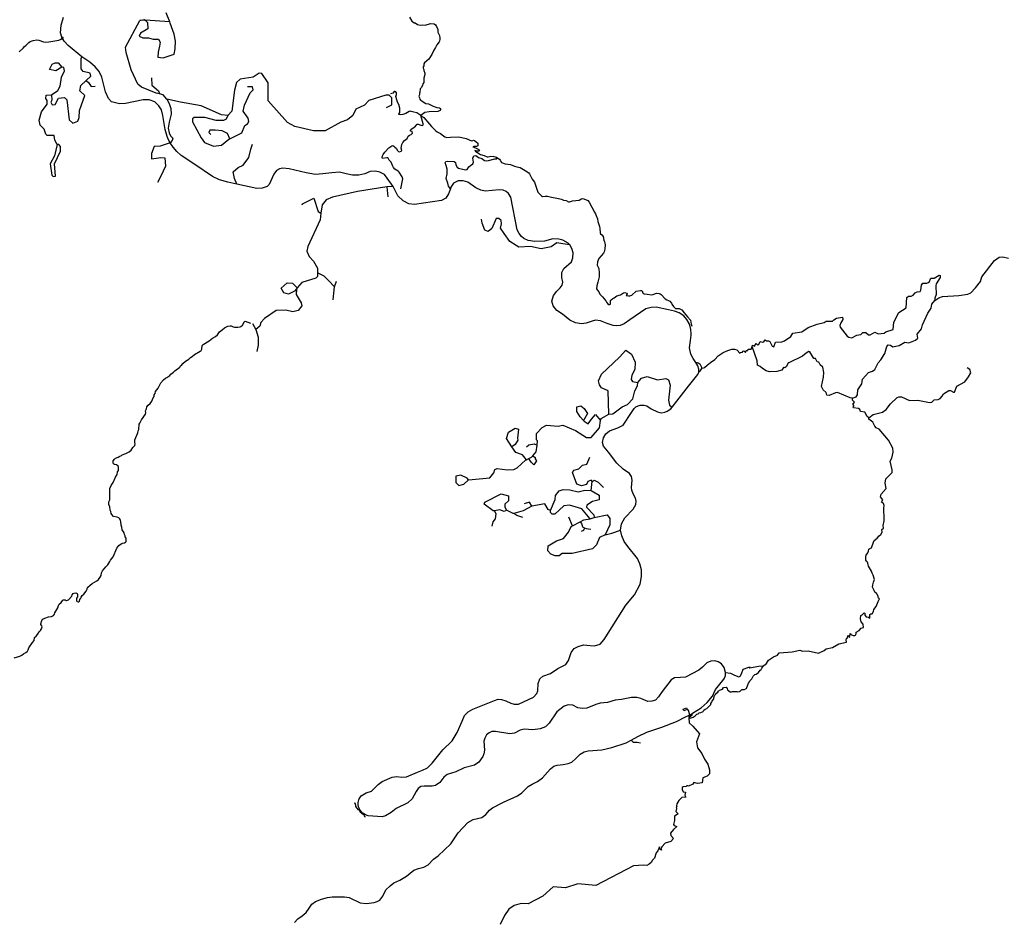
# Model space of a CAD drawing. Header units: millimetres. Extents: x 35 to 72953, y -43 to 70184.
# Tile 196 of 204: x 55139 to 62464, y 46163 to 52872. Entities that reach past the tile are written whole.
import ezdxf

# ---------------------------------------------------------------- set-up
doc = ezdxf.new("R2010")
doc.units = ezdxf.units.MM
doc.layers.add('roads_3', color=3, linetype='Continuous')

msp = doc.modelspace()

# ---------------------------------------------------------------- linework, layer by layer
at = {"layer": 'roads_3'}
for points in [[(57917.34, 51631.27), (57874.08, 51693.76), (57852.04, 51721.28), (57817.68, 51738.02), (57785.4, 51745.01), (57747.65, 51743.63), (57706.22, 51726.17), (57661.44, 51714.08), (57614.4, 51714), (57568.61, 51725.89), (57518.04, 51737.05), (57460.67, 51733.43), (57395.35, 51725.13), (57339.77, 51720.84), (57271.42, 51732.48), (57143.1, 51763.32), (57097.02, 51766.52), (57072.74, 51762.76), (57048.89, 51750.83), (57028.78, 51723), (56994.74, 51645.46), (56979.55, 51630.12), (56944.04, 51617.39), (56903.42, 51617.18), (56753.4, 51648.58), (56686.88, 51662.79), (56626.18, 51679.29), (56573.48, 51705.66), (56441.19, 51794.28), (56340.86, 51861.67), (56308.8, 51892.34), (56279.83, 51924.6), (56257.6, 51956.21), (56245.36, 51977.8), (56236.47, 52003.55), (56221.32, 52054.64), (56203.29, 52158.79), (56193.33, 52200.71), (56174.86, 52231.44), (56143.77, 52261.9), (56102.63, 52274.58), (56058.41, 52275.14), (55927.49, 52249.19), (55880.46, 52246.78), (55821.94, 52261.82), (55799.03, 52284.6), (55778.18, 52335.36), (55750.24, 52443.83), (55730.16, 52486.42), (55699.66, 52521.73), (55660.49, 52556.12), (55602.01, 52595.31), (55499.94, 52679.01), (55469.14, 52711.84), (55453.21, 52741.14), (55443.92, 52775.13), (55447.62, 52832.02), (55463.94, 52891.64)], [(57866.88, 52219.52), (57907.45, 52237.37), (57907.31, 52290.69), (57886.85, 52311.03), (57864, 52310.97), (57737.17, 52269.95), (57704.26, 52236.83), (57640.87, 52206.17), (57618.14, 52160.33), (57577.51, 52127.19), (57529.32, 52109.33), (57412.71, 52045.5), (57323.75, 52045.16), (57186.57, 52077.83), (57130.55, 52108.17), (56987.87, 52267.76), (56987.52, 52402.33), (56941.46, 52470.83), (56921.14, 52473.33), (56875.52, 52445.16), (56778.99, 52429.73), (56751.13, 52404.16), (56736.22, 52347.99), (56716.32, 52190.8), (56688.48, 52160.13), (56640.23, 52165.1), (56490.09, 52230.68), (56335.06, 52258.22), (56233.36, 52280.8), (56205.35, 52313.76), (56179.94, 52321.24), (56154.54, 52326.27), (56045.18, 52369.12), (56017.19, 52391.89), (55968.6, 52498.41), (55930.1, 52627.89), (55927.46, 52668.57), (56033.59, 52866.93), (56064.04, 52874.65), (56071.86, 52867.69), (56089.48, 52851.88), (56092.14, 52803.66), (56038.9, 52772.94), (56028.81, 52750.08), (56055.19, 52737.11), (56097.47, 52738.26), (56133.04, 52727.5), (56171.12, 52727.71), (56184.46, 52704.79), (56179.08, 52674.27), (56168.24, 52630.62), (56167.85, 52594.36), (56206.13, 52588.95), (56287.67, 52615.05), (56296.2, 52654.26), (56297.23, 52713.47), (56289.47, 52763.27), (56259.67, 52847.32), (56255.98, 52856.4), (56228.92, 52923.39)], [(58039.39, 52892.08), (58057.34, 52860.97), (58062.91, 52855.34), (58073.36, 52849.6), (58081.26, 52847.96), (58098.21, 52837.36), (58117.31, 52832.09), (58137.15, 52834.14), (58156.8, 52831.54), (58194.57, 52843.83), (58222.31, 52840.14), (58232.95, 52834.85), (58240.98, 52821.34), (58249.13, 52799.08), (58250.03, 52779.13), (58261.29, 52753.89), (58265.19, 52734.39), (58265.5, 52726.41), (58261.68, 52711.1), (58260.47, 52707.33), (58243.33, 52685.33), (58233.23, 52663.91), (58219.27, 52644.37), (58204.32, 52612.07), (58195.04, 52599.41), (58183.53, 52578.64), (58150.04, 52550.18), (58145.74, 52543.62), (58144.56, 52527.77), (58141.38, 52520.44), (58141.21, 52512.57), (58145.1, 52501.39), (58145.68, 52493.41), (58152.78, 52475.14), (58153.29, 52463.17), (58145.84, 52436.65), (58144.89, 52404.84), (58138.52, 52394.84), (58135.17, 52383.42), (58126.66, 52365.32), (58118.6, 52356.43), (58116.5, 52332.82), (58114.17, 52325.27), (58113.17, 52313.41), (58109.43, 52302.2), (58113.79, 52291.35), (58115.23, 52279.49), (58121.08, 52274.19), (58131.81, 52268.79), (58140.2, 52260.38), (58160.82, 52248.58), (58180.58, 52245.53), (58216.36, 52227.78), (58243.08, 52219.76), (58262.65, 52216.04), (58268.59, 52210.85), (58270.87, 52203.32), (58267.69, 52196.55), (58248.81, 52189.96), (58184.78, 52185.68), (58153.2, 52180.5), (58123.46, 52158.69)], [(56255.98, 52856.4), (56071.86, 52867.69), (56033.59, 52866.93)], [(55135.68, 52632.5), (55165.42, 52659.06), (55174.98, 52671.83), (55187.18, 52682.17), (55206.03, 52702.94), (55216.07, 52709.29), (55238.81, 52717.32), (55266.35, 52722.16), (55282.24, 52720.09), (55316.31, 52708.42), (55332.2, 52706.02), (55356.27, 52706.52), (55431.17, 52720.34), (55461.14, 52731.61), (55462.92, 52734.94), (55462.53, 52738.93), (55459.15, 52739.47), (55446.66, 52730.8)], [(55374.8, 52313.82), (55377.44, 52273.26), (55369.86, 52257.94), (55380.07, 52237.68), (55402.91, 52240.29), (55428.18, 52288.57), (55471.33, 52293.77), (55489.14, 52276.08), (55507.37, 52126.25), (55535.45, 52100.94), (55570.96, 52116.32), (55581.04, 52144.28), (55583.36, 52197.6), (55623.71, 52306.89), (55585.54, 52342.38), (55592.97, 52383.08), (55634.53, 52420.54), (55668.96, 52451.88), (55663.83, 52474.71), (55610.48, 52487.21), (55597.74, 52507.58), (55597.46, 52583.73), (55602.01, 52595.31)], [(55419.05, 51943.13), (55401.2, 51976.12), (55395.94, 52011.58), (55342.63, 52011.45), (55332.45, 52019.08), (55322.21, 52057.19), (55291.57, 52087.48), (55283.86, 52125.6), (55301.49, 52186.61), (55344.51, 52242.58), (55344.44, 52270.52), (55334.25, 52285.79), (55336.64, 52311.18), (55374.8, 52313.82), (55422.97, 52344.42), (55440.66, 52377.5), (55450.56, 52443.59), (55473.29, 52491.98), (55468.15, 52517.35), (55452.91, 52519.86)], [(55424.91, 52550.17), (55452.91, 52519.86), (55407.28, 52491.71), (55361.56, 52501.79), (55381.78, 52539.97), (55402.06, 52550.11), (55424.91, 52550.17)], [(55634.53, 52420.54), (55651.12, 52403.95), (55670.46, 52375.84), (55699.98, 52378.13)], [(56118.62, 52440.47), (56121.3, 52384.61), (56172.27, 52341.62), (56179.94, 52321.24)], [(56688.48, 52160.13), (56675.85, 52132.16), (56655.57, 52122.02), (56599.72, 52121.77), (56515.69, 52144.39), (56436.99, 52144.19), (56424.32, 52133.96), (56424.38, 52111.13), (56488.34, 51991.9), (56513.81, 51959.04), (56579.89, 51931.28), (56640.9, 51939.08), (56694.1, 51982.34), (56701.62, 51986.02), (56792.99, 52030.92), (56813.17, 52084.29), (56833.44, 52097.09), (56843.55, 52114.86), (56838.41, 52140.34), (56802.64, 52191.02), (56812.68, 52236.71), (56853.06, 52328.27), (56875.85, 52351.27), (56870.63, 52371.55), (56835.09, 52371.45)], [(57975.8, 51613.77), (57990.26, 51688.21), (57983.73, 51702.83), (57962.76, 51736.69), (57954.09, 51744.98), (57931.1, 51760.99), (57920.45, 51772.94), (57912.6, 51786.88), (57901.72, 51812.68), (57888.8, 51827.83), (57880.86, 51841.56), (57877.57, 51843.77), (57869.66, 51844.85), (57837.99, 51839.89), (57835.05, 51846.98), (57838.22, 51858.51), (57843.65, 51869.17), (57855.07, 51885.61), (57885.17, 51917.61), (57907.41, 51934.63), (57915.12, 51935.1), (57922.37, 51932.01), (57930.29, 51923.05), (57940.09, 51916.1), (57948.79, 51898.16), (57957.84, 51890.54), (57965.83, 51889.67), (57977.39, 51892.59), (57982.64, 51898.03), (57977.98, 51916.97), (57982.8, 51944.26), (57989.06, 51958.91), (58002.18, 51974.02), (58021.33, 51988.59), (58029.84, 52006.46), (58039.5, 52013.47), (58050.87, 52016.71), (58057.25, 52021.72), (58061.18, 52028.6), (58058.62, 52039.13), (58047.51, 52043.31), (58045.8, 52050.51), (58048.14, 52053.84), (58074.23, 52072.31), (58083.33, 52080.21), (58096.26, 52095.32), (58104.35, 52095.45), (58122.89, 52087.96), (58134.75, 52085.67), (58138.32, 52086.68), (58140.76, 52089.68), (58140.26, 52097.66), (58123.46, 52158.69), (58093.97, 52179.67), (58070.36, 52183.49), (58051.16, 52189.64), (58043.26, 52190.62), (58035.55, 52188.49), (58011.14, 52174.68), (57988.6, 52166.42), (57968.67, 52164.15), (57960.86, 52166.12), (57958.78, 52168.67), (57966.65, 52182.54), (57968.13, 52190.42), (57966.47, 52214.25), (57958.5, 52241.05), (57950.27, 52259.21), (57938.89, 52293.1), (57938.5, 52300.97), (57941.74, 52316.61), (57941.34, 52328.47), (57936.52, 52334.88), (57929.46, 52338.08), (57925.99, 52337.29), (57914.07, 52326.51), (57898.76, 52320.81)], [(56233.36, 52280.8), (56250.99, 52247.91), (56264.4, 52210.07), (56266.62, 52168.78), (56251.82, 52110.17), (56244.95, 52064.47), (56251.59, 52029.02), (56261.51, 52007.64), (56277.9, 51990.11), (56274.31, 51973.68), (56257.6, 51956.21)], [(58123.46, 52158.69), (58144.94, 52143.45), (58188.41, 52095.68), (58203.6, 52076.88), (58231.98, 52048.24), (58244.98, 52038.63), (58270.03, 52025.62), (58291.43, 52007.17), (58301.51, 52000.54), (58316.66, 51995.37), (58344.76, 51998.78), (58405.41, 52001.05), (58460.45, 51988.45), (58501.12, 51970.49), (58509.02, 51971.96), (58515.11, 51976.63), (58522.65, 51973.43), (58548.18, 51953.88), (58548.21, 51941.91), (58546.26, 51934.15), (58536.5, 51927.58), (58517.39, 51929.59), (58509.04, 51927.06), (58529.29, 51918.14), (58540.74, 51912.43), (58548.93, 51908.06), (58553.87, 51904.02), (58559.98, 51895.55), (58552.75, 51893.03), (58542.98, 51894.56), (58524.4, 51899.21), (58530.4, 51893.6), (58540.81, 51886.73), (58560.53, 51873.55), (58567.31, 51869.36), (58594.6, 51861.78), (58616.92, 51852.2), (58624.91, 51852.44), (58644.64, 51856.71), (58660.54, 51855.09)], [(56701.62, 51986.02), (56684.4, 52026.21), (56644.39, 52045.62), (56594.35, 52050.81), (56554.11, 52050.49), (56545.88, 52031.84), (56561.71, 52018.14)], [(55429.21, 51943.16), (55419.05, 51943.13), (55398.94, 51859.28), (55366.08, 51800.67), (55379.08, 51714.35), (55389.26, 51704.29), (55404.49, 51706.87), (55399.09, 51798.31), (55442.02, 51894.97), (55441.94, 51927.89), (55429.21, 51943.16)], [(56257.6, 51956.21), (56184.87, 51931.39), (56139.17, 51929.39), (56120.59, 51876.8), (56120.04, 51836.56), (56188.18, 51846.26), (56217.71, 51845.01), (56223.98, 51782.17), (56189, 51708.37), (56164.2, 51660.42)], [(56753.4, 51648.58), (56737.92, 51690.47), (56727.82, 51740.77), (56764.98, 51772.46), (56801.89, 51789.84), (56842.83, 51845.71), (56858.09, 51909.04), (56870.22, 51946.43)], [(58343.05, 51614.41), (58328.13, 51633.95), (58325.45, 51655.36), (58312.56, 51689.47), (58320.02, 51725.66), (58319.93, 51760.97), (58311.72, 51786.42), (58305.27, 51806.08), (58309.31, 51817.66), (58319.77, 51818.26), (58370.38, 51816.1), (58380.28, 51810.33), (58384.4, 51791.24), (58392.59, 51773.9), (58404.24, 51766.41), (58456.61, 51754.4), (58468.82, 51756.16), (58480.98, 51776.46), (58492.59, 51786.33), (58510, 51799.11), (58514.03, 51811.86), (58511.31, 51842.45), (58518.66, 51860.08), (58532.64, 51861.14), (58551.18, 51846.66), (58578.14, 51838.76), (58597.09, 51825.1), (58612.11, 51823.09), (58626.09, 51824.16), (58674.17, 51835.95), (58688.35, 51837.62), (58688.32, 51845.81), (58679.47, 51850.29), (58660.54, 51855.09)], [(58688.32, 51845.81), (58708.74, 51833.05), (58714.21, 51827.3), (58724.42, 51810.48), (58731.38, 51806.51), (58749.84, 51798.58), (58789.53, 51793.48), (58819.37, 51781.7), (58838.76, 51776.66), (58862.47, 51772.84), (58900.33, 51750.56), (58926.05, 51731.45), (58931.24, 51725.37), (58951.38, 51686.29), (58967.9, 51663.84), (58974.52, 51649.33), (58993.21, 51588.53), (59022.25, 51561.23), (59028.75, 51556.81), (59048.59, 51559.31), (59064.67, 51558.8), (59095.82, 51551.24), (59135.42, 51544.58), (59170.52, 51536.59), (59184.55, 51528.98), (59204.31, 51525.71), (59222.39, 51517.23), (59230.29, 51515.92), (59252.84, 51523.74), (59300.22, 51528.42), (59313.45, 51536.99), (59324.82, 51540.57), (59336.86, 51539.72), (59365.67, 51526.05), (59376.61, 51514.33), (59414.72, 51440.5), (59423.13, 51427.23), (59425.22, 51419.47), (59438.74, 51390.58), (59440.68, 51370.85), (59453.58, 51333.09), (59455.97, 51317.35), (59456.44, 51285.43), (59460.03, 51278.35), (59469.08, 51270.61), (59478.62, 51257.89), (59485.37, 51230.86), (59490.29, 51220.01), (59491.08, 51208.16), (59494.21, 51196.64), (59492.8, 51164.82), (59487.77, 51145.63), (59481.97, 51135.19), (59448.7, 51095.3), (59436.74, 51070.1), (59434.55, 51046.71), (59446.37, 51021.69), (59449.29, 50986), (59449.28, 50958.07), (59444.07, 50938.88), (59441.02, 50919.25), (59433.38, 50892.62), (59431, 50868.89), (59434.41, 50861.58), (59448.65, 50847.66), (59453.88, 50828.83), (59474.62, 50810.26), (59486.14, 50793.89), (59500.1, 50779.52), (59504.83, 50769.33), (59512.47, 50760.04), (59522.64, 50753.76), (59530.45, 50752.78), (59533.83, 50755.01), (59535.33, 50758.34), (59534.7, 50782.17), (59539.29, 50788.5), (59551.01, 50798.73), (59562.48, 50802.09), (59581.9, 50816.11), (59608.4, 50823.61), (59631.96, 50838.76), (59639.57, 50840.99), (59655.19, 50838.38), (59657.46, 50835.17), (59657.28, 50831.18), (59651.86, 50820.85), (59667.29, 50816.8), (59679.24, 50816.17), (59694.08, 50821.97), (59726.44, 50851.55), (59757.64, 50857.07), (59765.64, 50855.99), (59771.49, 50850.57), (59773.29, 50843.26), (59777.54, 50836.62), (59784.14, 50832.1), (59788.09, 50831.33), (59808.03, 50830.94), (59839.64, 50825.49), (59851.49, 50827.41), (59869.61, 50835.89), (59877.32, 50838.02), (59897.17, 50835.3), (59904.61, 50832.33), (59911.39, 50828.25), (59939.89, 50794.85), (59954.01, 50787.25), (59965.4, 50783.73), (59975.67, 50777.44), (59988.79, 50762.63), (59991.44, 50755.54), (60002.3, 50738.83), (60018.92, 50724.21), (60046.1, 50723.71), (60066.22, 50712), (60082.83, 50692.05), (60107.72, 50662.14), (60130.26, 50635.74), (60135.65, 50606.94), (60138.52, 50590.55)], [(59993.64, 49988.89), (60115.59, 50144.39), (60185.03, 50231.17), (60191.16, 50250.58), (60192.51, 50271.95), (60184.34, 50296.73), (60168.71, 50321.95), (60150, 50352.13), (60130.83, 50384.41), (60122.23, 50429.67), (60128.38, 50484.45), (60133.45, 50525.73), (60133.32, 50537.17), (60132.95, 50567.7), (60126.53, 50588), (60119.44, 50610.39), (60101.71, 50641.02), (60079.28, 50669.37), (60045.7, 50691.62), (60011.44, 50702.16), (59966.81, 50714.01), (59874.63, 50732.49), (59836.73, 50731.33), (59798.23, 50721.65), (59679.29, 50640), (59635.81, 50610.2), (59606.41, 50596.36), (59577.63, 50594.63), (59553.09, 50596.21), (59510.09, 50611.23), (59459.66, 50630.62), (59421.98, 50636.49), (59398.99, 50629.52), (59354.54, 50613.75), (59317.66, 50608.86), (59274.56, 50615.53), (59232.27, 50636.91), (59178.31, 50681.92), (59134.62, 50709.23), (59107.97, 50743.4), (59097.91, 50778.89), (59109.22, 50818.81), (59135.16, 50852.52), (59159.12, 50878.07), (59173.72, 50896.89), (59178.91, 50919.51), (59172.23, 50952.82), (59172.5, 50990.8), (59187.73, 51020.18), (59244.42, 51070.34), (59254.5, 51100.85), (59257.78, 51136.61), (59247.9, 51170.39), (59231.43, 51195.93), (59219.51, 51208.76), (59180.4, 51232.66), (59149.91, 51240.23), (59106.1, 51240.7), (59043.31, 51224.63), (58971.94, 51222.26), (58921.33, 51229.39), (58890.64, 51243.72), (58873.41, 51259.19), (58854.36, 51281.17), (58840.46, 51307.87), (58792.55, 51551.12), (58774.85, 51578.67), (58758.73, 51593.58), (58736.99, 51603.6), (58706.49, 51605.36), (58601.32, 51596.73), (58569.73, 51603.2), (58532.77, 51620.01), (58473, 51662.47), (58438.78, 51674.07), (58402.31, 51673.15), (58367.12, 51656.68), (58346.85, 51624.98), (58343.05, 51614.41), (58329.18, 51575.88), (58309.34, 51545.03), (58277.55, 51527.3), (58076.87, 51496.56), (58033.55, 51502.96), (57992.17, 51524.35), (57953.14, 51560.89), (57917.34, 51631.27)], [(57917.34, 51631.27), (57869.63, 51627.33), (57652.74, 51593.97), (57465.97, 51551.48), (57418.48, 51531.76), (57389.77, 51493.78), (57378.76, 51433.5), (57374.01, 51382.4), (57283.13, 51183.96), (57275.6, 51150.91), (57293.48, 51110.38), (57324.04, 51074.88), (57354.73, 51024.19), (57354.83, 50987.5), (57354.9, 50960.67), (57342.24, 50947.89), (57238.22, 50917.14), (57203.62, 50875.7), (57197.72, 50868.81), (57184.22, 50853.03), (57139.23, 50829.53), (57103.57, 50838.97), (57084.38, 50875.06), (57128.76, 50914.75), (57168.08, 50910.64), (57203.62, 50875.7)], [(57869.63, 51627.33), (57878.49, 51553.14)], [(57240.47, 51495.23), (57243.27, 51502.22), (57327.89, 51544.01), (57359.21, 51445.6), (57378.76, 51433.5)], [(59231.43, 51195.93), (59180.31, 51203.78), (59133.92, 51210.59), (59093.71, 51181.59), (59019.48, 51166.75), (58939.85, 51183.46), (58853.51, 51178.49), (58785.74, 51221.6), (58743.74, 51282.39), (58714.88, 51320.12), (58722.75, 51353.27), (58720.99, 51378.48), (58703.95, 51393.89), (58683.53, 51392.57), (58650.36, 51317.88), (58625.48, 51296.94), (58598.39, 51306.5), (58579.12, 51357.61), (58575.42, 51387.64)], [(60475.11, 50416.01), (60497.9, 50388.65), (60499.85, 50396.64), (60515.83, 50398.68), (60518.82, 50405.68), (60526.9, 50407.69), (60537.85, 50396.64), (60543.82, 50411.73), (60555.86, 50410.66), (60558.84, 50421.64), (60581.89, 50419.72), (60587.84, 50440.69), (60590.82, 50450.67), (60606.83, 50442.74), (60616.84, 50463.72), (60627.87, 50453.66), (60638.87, 50454.69), (60647.83, 50477.66), (60666.84, 50471.73), (60674.83, 50474.64), (60683.91, 50489.63), (60691.82, 50483.67), (60709.88, 50483.72), (60719.87, 50476.66), (60735.86, 50442.67), (60749.9, 50436.73), (60762.86, 50471.69), (60809.88, 50474.71), (60829.89, 50481.64), (60875.87, 50515.7), (60889.81, 50538.68), (60957.87, 50549.64), (61004.89, 50580.71), (61072.9, 50607.74), (61123.84, 50619.64), (61138.86, 50628.66), (61185.87, 50629.69), (61194.87, 50639.69), (61215.91, 50650.73), (61260.84, 50657.63), (61262.86, 50641.67), (61247.89, 50617.68), (61240.9, 50595.71), (61241.88, 50583.63), (61294.84, 50516.73), (61306.89, 50509.67), (61328.83, 50503.64), (61365.91, 50524.7), (61395.89, 50529.67), (61410.9, 50543.68), (61422.84, 50545.71), (61433.84, 50544.64), (61452.89, 50527.63), (61466.91, 50526.67), (61501.83, 50547.62), (61524.91, 50535.71), (61570.88, 50540.62), (61582.89, 50548.64), (61637.85, 50566.65), (61642.86, 50621.65), (61679.88, 50692.71), (61732.91, 50728.67), (61738.88, 50805.62), (61750.89, 50813.64), (61769.88, 50814.7), (61786.88, 50821.62), (61800.85, 50838.63), (61816.9, 50847.65), (61836.83, 50849.71), (61842.91, 50860.7), (61846.84, 50897.63), (61856.85, 50912.62), (61887.89, 50911.72), (61903.86, 50918.64), (61916.84, 50948.72), (61942.89, 50948.69), (61979.87, 50970.65), (61985.89, 50968.67), (61986.88, 50952.71), (61957.87, 50906.62), (61954.91, 50892.64), (61955.86, 50826.69), (61947.86, 50800.61), (61947.91, 50782.65), (61976.91, 50802.7), (62003.87, 50811.65), (62126.85, 50820.67), (62191.9, 50830.63), (62215.85, 50839.68), (62249.87, 50875.71), (62285.84, 50923.7), (62297.86, 50958.66), (62389.83, 51080.66), (62425.86, 51105.72), (62452.84, 51107.69), (62495.85, 51098.62)], [(57471.4, 50787.94), (57476.63, 50838.06), (57480.74, 50885.4), (57435.76, 50930.85), (57404.92, 50963.58), (57354.83, 50987.5)], [(57480.74, 50885.4), (57496.52, 50926.35)], [(57197.72, 50868.81), (57195.28, 50828.12), (57233.54, 50764.7), (57238.67, 50741.88), (57210.83, 50708.78), (57170.23, 50698.47), (57119.41, 50711.09), (57048.33, 50708.24), (56959.61, 50649.6), (56934.29, 50619.05), (56926.65, 50591.76), (56895.87, 50566.29)], [(61333.84, 50055.7), (61360.9, 50066.65), (61370.92, 50080.65), (61373.91, 50116.68), (61403.87, 50161.67), (61409.88, 50196.72), (61453.83, 50247.62), (61483.9, 50255.69), (61499.85, 50268.71), (61524.91, 50318.67), (61544.87, 50340.68), (61575.85, 50388.66), (61589.9, 50440.69), (61599.83, 50451.7), (61617.89, 50450.64), (61633.92, 50438.72), (61645.86, 50439.64), (61681.85, 50448.62), (61724.85, 50473.69), (61752.89, 50467.68), (61802.86, 50486.68), (61819.84, 50501.7), (61815.89, 50531.61), (61847.84, 50571.62), (61855.84, 50600.69), (61895.91, 50687.72), (61920.91, 50724.71), (61925.89, 50755.65), (61947.91, 50782.65)], [(55098.34, 48123.89), (55140.36, 48136.85), (55154.26, 48144.64), (55166.84, 48154.43), (55184.88, 48163.01), (55194.65, 48169.9), (55197.56, 48172.68), (55201.01, 48183.89), (55205.89, 48190.11), (55208.03, 48197.76), (55233.62, 48237.28), (55246.28, 48252.39), (55248.39, 48276.01), (55260.87, 48285.9), (55271.47, 48297.79), (55284.22, 48317.99), (55293.04, 48326), (55302.23, 48339.1), (55305.2, 48354.63), (55302.74, 48362.16), (55296.5, 48372.12), (55296.21, 48376.11), (55304.43, 48402.51), (55312.4, 48411.4), (55325.74, 48419.97), (55352.43, 48428.45), (55376.22, 48431.84), (55390.6, 48438.41), (55398.1, 48447.63), (55401.27, 48459.17), (55422.62, 48496.8), (55426.82, 48512.11), (55433.57, 48521.88), (55447.46, 48536.1), (55459.08, 48552.2), (55465.94, 48555.99), (55473.93, 48556.34), (55477.6, 48554.91), (55483.26, 48549.49), (55487.12, 48549.28), (55501.4, 48556.4), (55526.83, 48581.52), (55530.47, 48592.61), (55537.88, 48601.94), (55544.54, 48606.17), (55556.39, 48607.42), (55566.85, 48602.12), (55569.03, 48594.59), (55568.41, 48578.85), (55562.04, 48568.75), (55561.29, 48564.86), (55561.03, 48556.88), (55562.65, 48549.13), (55567.65, 48543.04), (55574.9, 48539.85), (55578.57, 48540.19), (55581.48, 48542.85), (55584.1, 48545.85), (55586.8, 48557.39), (55592.99, 48567.49), (55595.32, 48575.15), (55603.85, 48588.69), (55616.24, 48598.7), (55633.21, 48620.58), (55641.27, 48634.23), (55643.31, 48645.99), (55645.46, 48649.32), (55664.71, 48663.44), (55678.78, 48677.33), (55713.54, 48696.82), (55725.46, 48707.49), (55737.65, 48723.15), (55745.42, 48737.13), (55748.19, 48756.87), (55756.44, 48770.42), (55780.35, 48802.07), (55793.67, 48816.95), (55808.75, 48840.38), (55813.52, 48851.26), (55834.34, 48875.36), (55862.31, 48940.72), (55877.88, 48958.72), (55893.27, 48971.39), (55903.7, 48977.29), (55919.49, 48979.66), (55926.35, 48983.67), (55931.32, 48989.67), (55932.13, 49005.52), (55930.79, 49013.39), (55925.03, 49023.79), (55923.69, 49031.66), (55918.3, 49042.29), (55915.92, 49053.92), (55900.34, 49076.94), (55899.07, 49096.78), (55893.11, 49111.51), (55891.44, 49139.33), (55889.54, 49146.97), (55881.98, 49160.92), (55875.95, 49166), (55865.12, 49171.3), (55837.65, 49176), (55823.6, 49190.04), (55819.25, 49196.68), (55816.77, 49212.3), (55811.38, 49222.93), (55809.44, 49246.76), (55803, 49265.48), (55802.86, 49285.43), (55809.22, 49299.86), (55810.14, 49307.73), (55808.54, 49347.63), (55810.99, 49383.33), (55819.02, 49405.74), (55833.73, 49429.28), (55851.88, 49468.9), (55865.28, 49488.55), (55867.21, 49508.18), (55873.48, 49518.17), (55874.32, 49522.05), (55874.46, 49542), (55872.46, 49549.65), (55860.4, 49559.82), (55844.69, 49562.22), (55837.9, 49566.41), (55834.78, 49573.61), (55834.38, 49585.47), (55835.4, 49589.35), (55844.31, 49602.57), (55853.03, 49610.68), (55872.3, 49615.83), (55885.07, 49625.28), (55896.16, 49629.74), (55902.44, 49634.52), (55928.47, 49644.23), (55953.56, 49656.15), (55968.01, 49669.83), (55980.75, 49689.81), (55994.73, 49703.92), (55998.65, 49715.13), (55996.08, 49726.65), (55996.22, 49746.6), (56017.35, 49797.65), (56020.22, 49813.28), (56025.56, 49823.94), (56029.13, 49863.52), (56033.63, 49870.07), (56045.23, 49895.27), (56074.65, 49937.79), (56077.07, 49949.44), (56076.1, 49961.3), (56082.55, 49975.73), (56085.52, 49991.14), (56095.74, 50003.47), (56110.95, 50016.48), (56121.63, 50032.91), (56132.66, 50058.32), (56138.84, 50068.32), (56140.32, 50080.18), (56145.84, 50090.61), (56149.85, 50106.03), (56169.44, 50131.24), (56189.56, 50170.09), (56207.85, 50191.09), (56222.77, 50204.21), (56233.57, 50209.44), (56256.48, 50225.13), (56264.17, 50234.24), (56283.04, 50248.92), (56293.92, 50260.48), (56329.4, 50286.39), (56336.62, 50295.83), (56345.53, 50303.84), (56352.09, 50313.83), (56373.68, 50331.51), (56397.05, 50346.98), (56409.07, 50357.54), (56422.77, 50365.89), (56440.32, 50381.89), (56482.49, 50404.5), (56488.21, 50410.17), (56494.3, 50420.38), (56496.39, 50447.99), (56504.08, 50456.44), (56549.44, 50481.83), (56574.69, 50501.51), (56595.44, 50513.53), (56609.8, 50527.43), (56626.39, 50549.75), (56645.91, 50563.55), (56663.74, 50579.33), (56688.72, 50591.92), (56704.42, 50594.96), (56712.23, 50593.65), (56726.64, 50586.7), (56738.3, 50583.96), (56762.28, 50584.35), (56778.17, 50586.39), (56785.4, 50589.73), (56797.32, 50600.18), (56807.81, 50616.61), (56809.77, 50624.38), (56816.06, 50628.61), (56856.82, 50612.75)], [(56872.34, 50611.35), (56895.87, 50566.29), (56913.89, 50508.7), (56913.01, 50449.61), (56902.69, 50403.14)], [(59522.14, 49935.67), (59516.57, 50110.91), (59468.16, 50133.61), (59452.87, 50153.96), (59445.17, 50184.43), (59467.88, 50235.26), (59602.2, 50360.13), (59647.75, 50413.58), (59691, 50383.22), (59719.1, 50324.88), (59714.18, 50268.99), (59693.99, 50225.82), (59689, 50195.32), (59699.2, 50180.05), (59737.31, 50172.51), (59765.15, 50205.62), (59808.29, 50215.94), (59884.62, 50193.33), (59945.55, 50201.15), (59965.88, 50193.56), (59978.69, 50152.92), (59964.98, 50042.06), (59972.23, 50003.89), (59993.64, 49988.89)], [(60220.92, 50278.91), (60234.01, 50283.01), (60254.34, 50300.81), (60278.76, 50320.79), (60309.71, 50344.58), (60336.28, 50370.97), (60373.06, 50394.97), (60407.9, 50410.54), (60437.94, 50420.13), (60456.61, 50420.4), (60475.11, 50416.01)], [(61561.13, 49299.79), (61541.95, 49321.61), (61548.94, 49341.59), (61584.93, 49382.6), (61578.89, 49422.6), (61581.89, 49454.65), (61628.87, 49501.68), (61629.93, 49522.63), (61614.88, 49586.66), (61626.94, 49610.64), (61637.9, 49654.68), (61634.9, 49683.6), (61602.93, 49743.7), (61531.86, 49825.62), (61510.86, 49834.65), (61499.91, 49846.7), (61486.93, 49876.7), (61456.86, 49899.67), (61456.92, 49910.64), (61442.89, 49918.69), (61425.86, 49951.67), (61394.9, 49957.67), (61388.93, 49972.62), (61378.84, 49979.69), (61340.93, 49983.67), (61338.93, 49991.65), (61344.84, 49995.66), (61344.92, 50001.64), (61338.88, 50007.61), (61338.85, 50017.7), (61344.87, 50018.6), (61348.89, 50025.71), (61333.89, 50040.63), (61333.84, 50055.7), (61317.85, 50057.65), (61222.93, 50097.72), (61208.92, 50096.68), (61160.92, 50075.69), (61142.86, 50077.63), (61138.85, 50097.69), (61116.88, 50117.68), (61104.85, 50143.7), (61119.88, 50212.69), (61120.91, 50247.72), (61113.83, 50287.72), (61093.84, 50304.62), (61083.91, 50323.66), (61072.89, 50326.73), (61058.9, 50351.63), (61046.87, 50350.71), (61016.9, 50401.72), (61010.88, 50402.7), (60989.85, 50390.66), (60961.89, 50368.63), (60859.9, 50319.66), (60852.86, 50313.66), (60843.9, 50290.68), (60831.9, 50280.67), (60821.82, 50283.64), (60809.85, 50263.65), (60772.91, 50254.67), (60717.9, 50251.62), (60692.86, 50259.64), (60665.82, 50275.64), (60648.85, 50292.66), (60627.84, 50302.68), (60625.87, 50332.72), (60587.84, 50440.69)], [(60168.71, 50321.95), (60179.47, 50320.38), (60187.6, 50318.42), (60199.73, 50311.43), (60204.8, 50300.39), (60210.9, 50285.35), (60211.93, 50276.31), (60205.91, 50268.26), (60197.78, 50256.24), (60191.16, 50250.58)], [(61456.92, 49910.64), (61487.89, 49933.68), (61557.9, 49952.63), (61583.9, 49970.66), (61616.87, 50014.66), (61667.89, 50060.6), (61678.88, 50065.62), (61699.86, 50064.69), (61758.9, 50039.7), (61819.93, 50041.66), (61906.89, 50023.64), (61925.88, 50025.69), (61942.85, 50044.59), (61970.87, 50046.67), (61985.89, 50054.59), (62001.93, 50069.6), (62011.93, 50087.59), (62050.88, 50113.65), (62063.86, 50113.69), (62084.88, 50099.68), (62093.9, 50100.59), (62110.88, 50145.65), (62169.94, 50178.65), (62197.85, 50213.65), (62215.91, 50245.63), (62207.93, 50269.66), (62186.92, 50282.68)], [(58477.08, 49447.46), (58637.02, 49463.19), (58667.39, 49501.41), (58674.95, 49524.27), (58690.16, 49531.96), (58766.37, 49521.97), (58814.71, 49524.65), (58840.07, 49537.47), (58903.39, 49596.06), (58908.28, 49598.29), (58927.06, 49607.21), (58946.5, 49616.47), (58956.54, 49627.92), (58981.94, 49657.25), (58988.01, 49706.6), (58991.87, 49738.53), (58984.24, 49746.16), (58984.11, 49791.83), (59027.15, 49837.73), (59057.57, 49855.55), (59143.93, 49848.25), (59179.46, 49856), (59273.53, 49815.58), (59354.94, 49762.49), (59390.59, 49762.6), (59451.32, 49836.37), (59460.96, 49888.94), (59463.83, 49905.02), (59522.14, 49935.67), (59552.61, 49938.31), (59621.02, 49991.82), (59661.6, 50009.79), (59699.57, 50050.47), (59714.63, 50111.48), (59734.84, 50147.12), (59737.31, 50172.51)], [(58610.6, 47782.42), (58670.9, 47805.84), (58698.41, 47815.09), (58723.11, 47814.42), (58754.97, 47803.53), (58792.46, 47785.52), (58817.99, 47778.07), (58849.37, 47779.05), (58960.33, 47830.69), (58985.15, 47857.22), (58993.19, 47877.94), (58996.7, 47933.54), (59009.22, 47967.77), (59030.28, 47988.55), (59089.22, 48007.85), (59142.32, 48045.26), (59202.97, 48073.88), (59222.19, 48102.83), (59242.81, 48164.27), (59264.79, 48193.35), (59294.86, 48209.15), (59333.71, 48220.89), (59383.22, 48215.82), (59416.39, 48213.52), (59458.44, 48225.96), (59487.4, 48260.82), (59648.17, 48516.14), (59713.01, 48592.15), (59755.54, 48672.07), (59765.97, 48729.45), (59764.1, 48778), (59751.8, 48823.89), (59736.07, 48861.8), (59663.94, 48952.87), (59635.51, 48988.44), (59618, 49031.72), (59608.5, 49073.75), (59617.25, 49119.73), (59641.41, 49166.14), (59702.73, 49229.37), (59722.22, 49265.71), (59724.93, 49290.19), (59719.55, 49311.37), (59703.36, 49344.63), (59693.8, 49371.54), (59691.75, 49392.43), (59696.19, 49445.84), (59691.79, 49472.74), (59675.34, 49494.96), (59627.81, 49527.95), (59581.38, 49571.61), (59518.68, 49653.59), (59482.4, 49698.16), (59474.45, 49725.93), (59482.22, 49761.25), (59498.54, 49791.69), (59527.92, 49811.95), (59588.5, 49834.23), (59628.4, 49854.93), (59690.03, 49950.16), (59709.5, 49978.84), (59723.95, 49990.83), (59740.88, 49999.67), (59755.36, 50004.28), (59769.48, 50005.03), (59785.39, 50004.02), (59803.43, 49998.09), (59837.27, 49976.53), (59884.56, 49954.41), (59900.86, 49948.95), (59917.47, 49947.84), (59937.91, 49950.97), (59956.87, 49958.25), (59983.03, 49975.4), (59993.64, 49988.89)], [(59363.94, 49940.99), (59334.64, 49889.47), (59309.93, 49915.79), (59283.67, 49956.5), (59284.14, 49990.54), (59313.74, 49999.93), (59337.59, 49978.05), (59363.94, 49940.99)], [(59334.64, 49889.47), (59338.13, 49885.82), (59368.2, 49864.85), (59391.99, 49898.5), (59423.77, 49933.84), (59460.96, 49888.94)], [(58825.01, 49710.69), (58800.61, 49693.11), (58761.21, 49755.52), (58776.13, 49802.78), (58825.8, 49832.52), (58848.96, 49825.82), (58843.59, 49758.74), (58845.14, 49744.44), (58825.01, 49710.69)], [(58908.28, 49598.29), (58878.55, 49634.68), (58830.44, 49651.51), (58800.61, 49693.11)], [(58910.65, 49693.3), (58927.81, 49709.2), (58965.51, 49715.84), (58988.01, 49706.6)], [(58956.54, 49627.92), (58974.82, 49615.44), (58974.47, 49603.91), (58983.45, 49588.42), (58963.4, 49559.98), (58943.98, 49579.11), (58939.34, 49586.85), (58927.06, 49607.21)], [(59391.7, 49368.86), (59399.13, 49434.94), (59391.48, 49445.12), (59366.12, 49434.85), (59356.02, 49414.54), (59317.95, 49404.23), (59284.9, 49416.78), (59251.65, 49503.03), (59261.76, 49520.91), (59299.82, 49531.22), (59325.14, 49556.67), (59358.13, 49564.41), (59380.84, 49617.8)], [(58444.15, 49416.89), (58477.08, 49447.46), (58466.89, 49460.18), (58421.11, 49482.89), (58383.04, 49475.14), (58383.17, 49429.47), (58406.08, 49406.69), (58444.15, 49416.89)], [(59399.13, 49434.94), (59413.4, 49445.07), (59441.84, 49431.3), (59483.34, 49391.29)], [(59382.13, 49157.99), (59320.98, 49231.53), (59229.48, 49259.21), (59186.32, 49253.99), (59120.46, 49192.84), (59100.15, 49192.78), (59087.41, 49205.38), (59087.37, 49220.68), (59122.6, 49302.03), (59125.06, 49332.52), (59152.9, 49365.64), (59183.44, 49375.92), (59231.7, 49373.5), (59292.69, 49358.38), (59343.44, 49371.27), (59391.7, 49368.86), (59450.21, 49333.44), (59450.3, 49300.52), (59399.55, 49287.62), (59358.99, 49259.58), (59356.5, 49244.27), (59409.98, 49188.55), (59412.58, 49168.28)], [(58759.68, 49222.21), (58744.47, 49212.08), (58711.42, 49224.63), (58670.8, 49218.31), (58660.65, 49216.84), (58594.48, 49267.54), (58599.52, 49282.74), (58721.25, 49344.04), (58774.62, 49329), (58774.72, 49290.87), (58749.39, 49267.96), (58749.45, 49245.13), (58759.68, 49222.21)], [(60675.92, 48065.63), (60695.91, 48080.65), (60709.94, 48105.64), (60747.96, 48131.58), (60777.94, 48143.64), (60789.92, 48161.63), (60884.91, 48169.56), (60943.95, 48181.6), (60962.97, 48174.56), (61004.92, 48175.57), (61082.95, 48158.62), (61122.97, 48177.59), (61138.92, 48191.6), (61186.96, 48200.61), (61232.96, 48228.58), (61289.03, 48241.34), (61288.31, 48256.93), (61290.98, 48266.66), (61296.5, 48273.8), (61299.85, 48290.34), (61312.66, 48275.09), (61314.19, 48284.17), (61316.66, 48303.62), (61323.05, 48297.03), (61338.94, 48289.31), (61351.63, 48289.25), (61357.87, 48292.94), (61360.96, 48301.57), (61360.92, 48313.65), (61383.93, 48326.58), (61399.96, 48344.59), (61416.97, 48350.62), (61413.98, 48374.56), (61397.94, 48390.58), (61394.95, 48414.63), (61397.28, 48438.24), (61406.91, 48442.74), (61420.24, 48457.59), (61425.28, 48455.5), (61425.25, 48442.47), (61435.18, 48428.75), (61454.36, 48425.51), (61464.21, 48419.18), (61464.47, 48445.2), (61472.01, 48450.72), (61480.84, 48451.15), (61489.92, 48467.8), (61493.97, 48484.65), (61510.49, 48506.7), (61524.93, 48543.61), (61534.66, 48562.51), (61528.48, 48567.59), (61524.63, 48580.74), (61518.2, 48597.36), (61511.18, 48606.91), (61500.75, 48613), (61495.75, 48625.13), (61482.75, 48648.67), (61486.46, 48665.91), (61490.68, 48687.98), (61498.48, 48707.26), (61487.51, 48739.89), (61482.17, 48753.87), (61475.19, 48768.19), (61468.63, 48780.44), (61461.24, 48793.24), (61454.62, 48805.92), (61450.34, 48815.33), (61449.37, 48828.18), (61447.03, 48836.52), (61439.79, 48843.25), (61434.17, 48851.01), (61435.05, 48863.73), (61434.11, 48875.39), (61435.43, 48887.32), (61449.45, 48905.76), (61454.77, 48916.53), (61456.75, 48931.37), (61464.69, 48937.75), (61474.98, 48942.68), (61491.83, 48985.62), (61494.72, 48996.19), (61517.3, 49013.74), (61532.23, 49030.46), (61545.26, 49041.59), (61554.25, 49059.54), (61553.23, 49077.66), (61565.51, 49088.95), (61563.58, 49108.24), (61570.64, 49143.41), (61570.59, 49176.44), (61568.05, 49214.05), (61568.28, 49237.25), (61570.49, 49256.64), (61565.05, 49271.79), (61550.8, 49281.63), (61561.13, 49299.79)], [(59087.37, 49220.68), (59069.48, 49228.28), (59046.51, 49268.79), (58950.05, 49253.33), (58884.12, 49217.57), (58815.33, 49198.2)], [(58950.05, 49253.33), (58932.67, 49281.11), (58892.26, 49269.13)], [(58670.8, 49218.31), (58681.12, 49195.28), (58676.14, 49158.57), (58657.86, 49134.69), (58652.12, 49104.3)], [(58881.06, 49169.01), (58838.32, 49182.19), (58815.33, 49198.2), (58810.54, 49196.97), (58759.68, 49222.21)], [(59382.13, 49157.99), (59412.58, 49168.28), (59509.02, 49188.83), (59529.42, 49160.96), (59529.56, 49112.74), (59511.88, 49077.1), (59494.21, 49038.92), (59453.64, 49018.52), (59430.93, 48965.14), (59400.54, 48934.57), (59248.26, 48901.11), (59174.61, 48900.9), (59151.81, 48882.99), (59123.87, 48882.91), (59090.82, 48895.57), (59067.89, 48920.89), (59070.33, 48956.48), (59133.72, 48994.68), (59184.46, 49012.66), (59222.42, 49058.44), (59242.62, 49101.73), (59251.45, 49106.19), (59308.27, 49135.5), (59336.44, 49150.21), (59382.13, 49157.99)], [(59251.45, 49106.19), (59224.46, 49170.3)], [(59308.27, 49135.5), (59318.65, 49122.34), (59326.99, 49101.3), (59328.98, 49096.21), (59341.69, 49090.59), (59353.93, 49085.08), (59387.81, 49080.19)], [(59341.69, 49090.59), (59334.69, 49070.73), (59315.72, 49062.58)], [(59494.21, 49038.92), (59544.97, 49051.81), (59608.5, 49073.75)], [(60096.69, 47686.03), (60110, 47692.47), (60125.28, 47700.03), (60138.57, 47706.61), (60145.41, 47711.07), (60209.22, 47752.58), (60253.76, 47791.98), (60291.99, 47838.71), (60314.4, 47888.57), (60371.27, 47954.33), (60382.87, 47972.37), (60389.95, 47991.35), (60390.96, 48014.86), (60381.15, 48050.91), (60360.7, 48080.13), (60335.4, 48094.77), (60309.85, 48101.88), (60280.29, 48098.05), (60249.87, 48086.13), (60219.11, 48054.25), (60190.48, 48031.7), (60093.44, 47980.77), (60056.28, 47977.5), (60010.65, 47975.13), (59985.46, 47960.89), (59919.03, 47873.17), (59892.4, 47832.36), (59868.87, 47809.47), (59842.73, 47800.28), (59812.23, 47799.52), (59760.56, 47820.23), (59729.89, 47828.71), (59690.98, 47828.33), (59615.46, 47813.01), (59569.17, 47808.39), (59511.09, 47792.61), (59458.31, 47786.81), (59425.16, 47776.57), (59357.91, 47748.81), (59325.27, 47747.1), (59292.57, 47752.19), (59254.44, 47770.51), (59219.01, 47774.28), (59189.74, 47764.58), (59135.38, 47721.36), (59077.63, 47638.59), (59050.44, 47610.99), (59010.36, 47596.44), (58955.53, 47587.25), (58891.09, 47591.92), (58862.51, 47584.98), (58820.93, 47563.18), (58785.99, 47558.78), (58679.38, 47574.43), (58652.27, 47574.63), (58631.99, 47566.22), (58612.45, 47549.81), (58598.48, 47526.89), (58592.64, 47502.82), (58596.64, 47435.87), (58593.03, 47408.84), (58584.93, 47389.65), (58553.63, 47347.83), (58521.62, 47326.3), (58446.77, 47304.85), (58382.7, 47275.1), (58319.47, 47254.45), (58294.5, 47234.73), (58263.51, 47196.72), (58233.58, 47172.84), (58206.74, 47167.66), (58147.39, 47168.79), (58124.48, 47166.34), (58104.54, 47152.74), (58087.71, 47129.39), (58057.89, 47073.79), (58026.86, 47044.77), (57939.16, 47001.5), (57903.91, 46973.58), (57859.94, 46948.23), (57834.93, 46941.79), (57730.81, 46949.2), (57711.48, 46955.12), (57695.7, 46964.62), (57692.01, 46966.56), (57672.22, 46990.56), (57661.82, 47011.23), (57660.85, 47014.97), (57659.77, 47019.16), (57658.09, 47025.52), (57657.05, 47029.67), (57656.92, 47030.19), (57656.75, 47048.23), (57661.37, 47067.84), (57661.36, 47067.82), (57664.14, 47074.34), (57680.7, 47098.03), (57716.74, 47118.14), (57757.21, 47132.48), (57806.46, 47182.48), (57835.66, 47204.81), (57909.57, 47235.14), (57944.35, 47240.47), (57983.27, 47236.42), (58016.11, 47237.64), (58099.8, 47272.25), (58136.61, 47288.53), (58168.54, 47302.66), (58172.36, 47306.27), (58207.67, 47339.68), (58236.53, 47378.28), (58285.97, 47439.24), (58356.54, 47506.13), (58394.12, 47568.96), (58431.53, 47652.53), (58447.64, 47693.8), (58475.09, 47721.48), (58511.15, 47741.64), (58610.6, 47782.42)], [(60133.13, 47693.69), (60132.05, 47690.85), (60116.45, 47676.5), (60127.15, 47675.15), (60141.17, 47679.33), (60148.23, 47682.11), (60164.95, 47692.34), (60176.17, 47703.78), (60185.49, 47707.83), (60194.3, 47713.63), (60205.65, 47717.44), (60222.78, 47725.51), (60228.91, 47734.46), (60239.74, 47742.53), (60252.24, 47747.2), (60267.58, 47764.57), (60273.12, 47768.1), (60280.77, 47775.54), (60281.25, 47783.08), (60287.93, 47795.77), (60290.43, 47802.31), (60302.5, 47819.16), (60303.49, 47825.45), (60308.99, 47842.28), (60315.77, 47851.34), (60323.32, 47860.91), (60333.24, 47867.6), (60337.15, 47876.77), (60346.22, 47882.31), (60368.48, 47890.55), (60376.18, 47902.49), (60394.09, 47905.06), (60402.27, 47896.18), (60405.75, 47886.76), (60414.94, 47878.64), (60425.73, 47871.75), (60433.3, 47869.77), (60442.87, 47873.05), (60458.86, 47873.24), (60475.01, 47873.04), (60480.73, 47869.9), (60492.83, 47873.2), (60499.89, 47876.49), (60507.69, 47885.05), (60514.23, 47888.84), (60531.14, 47889.13), (60549.28, 47896.98), (60548.26, 47902.24), (60560.77, 47936.17), (60567.56, 47943.99), (60571.07, 47952.28), (60580.37, 47963.61), (60585.91, 47968.39), (60595.79, 47986.89), (60607.6, 47999.23), (60618.61, 48002.39), (60635.48, 48014.74), (60648.8, 48031.1), (60655.44, 48036.78), (60659.6, 48047.46), (60667.4, 48056.52), (60673.67, 48065.46)], [(60390.96, 48014.86), (60428.01, 48009.34), (60457.1, 47995.6), (60488.59, 47982.56), (60499.78, 47987.55), (60508.86, 48005.49), (60520.32, 48038.45), (60564.24, 48053.43), (60572.86, 48056.37)], [(60564.24, 48053.43), (60570.98, 48049.58), (60635.95, 48062.63), (60673.67, 48065.46), (60675.92, 48065.63)], [(60024.38, 47651.01), (60096.69, 47686.03)], [(60104.82, 47739.54), (60079.78, 47729.24), (60075.71, 47741.79), (60100.91, 47751.91), (60104.82, 47739.54)], [(60125.28, 47700.03), (60114.02, 47731.52), (60104.82, 47739.54)], [(60110, 47692.47), (60117.77, 47690.71), (60130.38, 47692.25), (60133.13, 47693.69), (60140.96, 47697.81), (60145.41, 47711.07)], [(57922.73, 46449.04), (57967.71, 46469.42), (58017.75, 46498.99), (58071.71, 46542.85), (58105.94, 46556.64), (58145.96, 46565.73), (58177.35, 46584.01), (58217.45, 46624.98), (58251.68, 46650.09), (58347.22, 46738.78), (58400.68, 46822.49), (58473.81, 46898.58), (58513.45, 46920.84), (58576.47, 46934.54), (58607.29, 46957.26), (58634.55, 46989.32), (58657.21, 47008.85), (58738.63, 47049.03), (58842.99, 47096.09), (58874.79, 47120.25), (58921.07, 47167.11), (58951.6, 47184.42), (58992.37, 47204.27), (59029.42, 47230.22), (59088.32, 47298.81), (59111.94, 47317.56), (59136.9, 47325.06), (59182.83, 47329.84), (59220.31, 47337.2), (59247.86, 47348.38), (59274.03, 47372.46), (59308.33, 47405.98), (59338.63, 47424.64), (59368.4, 47432.06), (59469.67, 47439.93), (59544.67, 47455.74), (59650.64, 47491.75), (59687.86, 47511.84), (59737.4, 47538.59), (59803.43, 47570.91), (59916.8, 47608.94), (60024.38, 47651.01)], [(60116.45, 47676.5), (60118.88, 47640.95), (60147.68, 47615.18), (60195.82, 47559.32), (60174.8, 47498.99), (60180.48, 47454.3), (60214.92, 47412.75), (60233.72, 47368.6), (60258.25, 47332.49), (60270.8, 47290.86), (60271.39, 47260.98), (60253.28, 47243.1), (60222.02, 47231.96), (60216.07, 47194.77), (60182.03, 47188.9), (60153.75, 47195.1), (60146.72, 47183.28), (60115.22, 47167.87), (60108.9, 47172.11), (60102.34, 47171.85), (60097.56, 47166.06), (60074.1, 47164.73), (60066.79, 47159.44), (60067.09, 47144.13), (60075.41, 47127.54), (60092.89, 47124.86), (60086.65, 47102.75), (60095.71, 47086.67), (60066, 47085.35), (60043.86, 47063.19), (60027.28, 47038.28), (60025.56, 47021.71), (60029.05, 47015.16), (60023.31, 47011.4), (60025.11, 47002.62), (60021.14, 46980), (60037.08, 46963.48), (60010.32, 46946.29), (60009.72, 46912.92), (60002.49, 46883.76), (60007.56, 46875.24), (60027.26, 46868.51), (60003.35, 46847.61), (59979.72, 46818.66), (59982.54, 46800.83), (60002.79, 46779.8), (59982.42, 46756.64), (59940.55, 46745.96), (59915.91, 46716.76), (59909.63, 46705.45), (59913.46, 46692.15), (59901.83, 46699.65), (59898.24, 46717.97), (59885.72, 46687.04), (59872.88, 46673.69), (59861.15, 46632.73), (59846.55, 46617.37), (59837.02, 46599.77), (59822.92, 46588.42), (59804.02, 46578.82), (59780.53, 46582.27), (59705.18, 46575.88), (59425.42, 46429.09), (59291.14, 46442.03), (59199.29, 46412.42), (59107.32, 46419.13), (59030.24, 46349.74), (58922.36, 46293.14), (58868.93, 46296.06), (58818.85, 46282.14), (58776.99, 46252.94), (58745.52, 46206.8), (58713.31, 46139.08)], [(59687.86, 47511.84), (59703.23, 47496.4), (59733.26, 47495.73), (59758.25, 47492.04)], [(57711.37, 46938.19), (57707.57, 46941.45), (57705.54, 46946.97), (57703.01, 46952.49), (57700.23, 46955.24), (57688.09, 46962.24), (57677.97, 46973.02), (57669.36, 46983.29), (57666.58, 46987.05), (57658.49, 46993.31), (57650.38, 47006.09), (57640.51, 47017.87), (57638.73, 47023.02), (57637.54, 47041.11), (57627.58, 47041.19)], [(57797.38, 46311.41), (57817.48, 46320.97), (57841.35, 46349.59), (57863.21, 46397.09), (57894.62, 46427.54), (57922.73, 46449.04)], [(57183.73, 46153.37), (57207.63, 46181.49), (57239.65, 46202.85), (57270.47, 46229.85), (57293.12, 46260.23), (57311.82, 46290.09), (57339.25, 46311.05), (57383.92, 46329.09), (57429.87, 46341.1), (57464.05, 46345.33), (57556.44, 46345.07), (57590.34, 46339.83), (57671.02, 46299.96), (57718.42, 46296.73), (57777.1, 46303.72), (57797.38, 46311.41)]]:
    msp.add_lwpolyline(points, dxfattribs=at)

doc.saveas('drawing.dxf')
